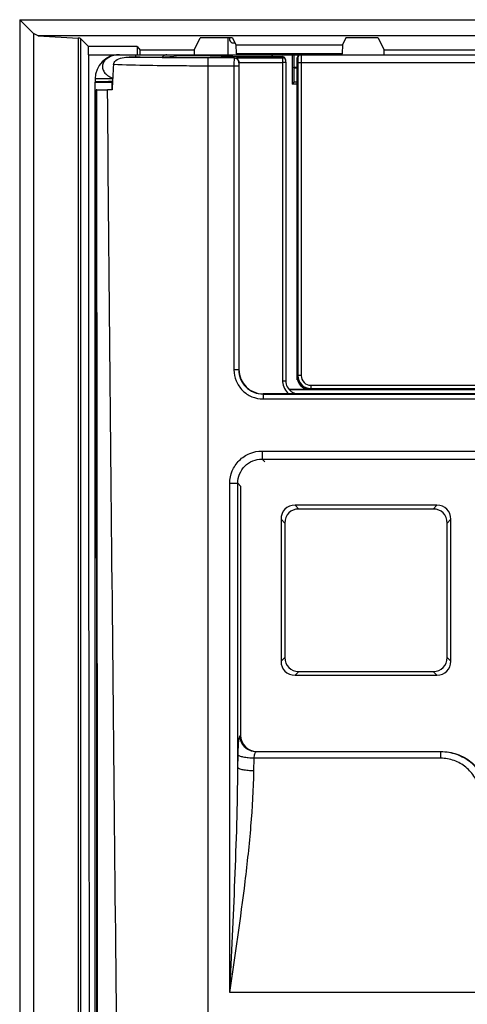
# Model space of a CAD drawing. Header units: millimetres. Extents: x 0 to 1400, y 0 to 1100.
# Tile 17 of 33: x 546 to 574, y 515 to 576. Entities that reach past the tile are written whole.
import ezdxf

# ---------------------------------------------------------------- set-up
doc = ezdxf.new("R2010")
doc.units = ezdxf.units.MM
doc.header["$LTSCALE"] = 77
doc.layers.add('00_COMPONENTS', color=7, linetype='CONTINUOUS')

msp = doc.modelspace()

# ---------------------------------------------------------------- linework, layer by layer
at = {"layer": '00_COMPONENTS', "color": 9, "linetype": 'CONTINUOUS'}
for p, q in [((545.834, 576.339), (545.834, 473.164)), ((545.834, 576.339), (622.5, 576.339)), ((546.691, 575.481), (546.691, 473.156)), ((621.5, 575.339), (546.979, 575.339)), ((549.452, 575.195), (549.452, 473.075)), ((549.594, 575.179), (549.594, 473.067)), ((550.081, 574.173), (552, 574.173)), ((553, 574.173), (553, 574.032)), ((557.5, 477.242), (557.5, 573.972)), ((559.099, 573.972), (557.5, 573.972)), ((559.115, 573.987), (559.099, 573.972)), ((559.115, 573.987), (562.095, 573.987)), ((562.07, 574.059), (562.095, 573.987)), ((559.089, 573.473), (557.5, 573.473)), ((559.089, 573.473), (559.089, 554.696)), ((559.389, 573.473), (559.389, 554.696)), ((559.4, 573.673), (559.398, 573.672)), ((559.399, 573.688), (562.096, 573.688)), ((562.096, 573.688), (562.096, 554.005)), ((563.046, 573.673), (563.046, 554.339)), ((609.954, 573.673), (563.046, 573.673)), ((563.245, 573.673), (563.245, 554.339)), ((551.589, 572.673), (550.5, 572.673)), ((550.558, 572.002), (550.621, 479.41)), ((559.389, 554.696), (559.4, 554.707)), ((563.046, 554.339), (563.001, 554.294)), ((563.245, 554.339), (563.046, 554.339)), ((563.845, 553.54), (563.8, 553.494)), ((563.845, 553.74), (609.155, 553.74)), ((563.845, 553.74), (563.845, 553.54)), ((560.887, 553.198), (560.898, 553.209)), ((560.887, 553.198), (612.113, 553.198)), ((560.887, 553.198), (560.887, 552.899)), ((560.887, 552.899), (612.113, 552.899)), ((560.824, 549.678), (612.176, 549.678)), ((560.824, 549.678), (560.824, 549.179)), ((560.824, 549.179), (612.176, 549.179)), ((560.824, 549.179), (560.994, 549.005)), ((558.832, 516.21), (558.832, 547.686)), ((559.33, 530.103), (559.33, 547.685)), ((559.33, 547.685), (559.5, 547.511)), ((562.866, 546.323), (563.097, 546.092)), ((571.403, 546.092), (571.634, 546.323)), ((562, 545.457), (562.231, 545.226)), ((572.269, 545.226), (572.5, 545.457)), ((562, 536.689), (562.231, 536.92)), ((572.5, 536.689), (572.269, 536.92)), ((562.866, 535.823), (563.097, 536.054)), ((571.634, 535.823), (571.403, 536.054)), ((559.466, 532.082), (559.5, 532.102)), ((559.33, 530.103), (559.344, 530.896)), ((560.462, 531.084), (560.499, 531.105)), ((571.876, 531.084), (560.462, 531.084)), ((571.876, 531.084), (571.894, 531.105)), ((571.876, 530.688), (571.876, 531.084)), ((560.326, 529.906), (560.34, 530.688)), ((571.876, 530.688), (560.34, 530.688)), ((614.168, 516.21), (558.832, 516.21))]:
    msp.add_line(p, q, dxfattribs=at)
at = {"layer": '00_COMPONENTS', "color": 7, "linetype": 'CONTINUOUS'}
for p, q in [((545.834, 576.339), (546.691, 575.481)), ((546.979, 575.339), (546.691, 575.481)), ((546.979, 575.339), (549.452, 575.195)), ((550.081, 574.692), (549.594, 575.179)), ((556.619, 574.455), (557, 575.216)), ((558.99, 575.216), (557, 575.216)), ((558.7, 575.216), (558.7, 574.173)), ((558.99, 575.216), (559.203, 574.791)), ((566.01, 575.216), (565.797, 574.791)), ((568, 575.216), (566.01, 575.216)), ((568, 575.216), (568.38, 574.455)), ((550.081, 574.173), (550.081, 574.692)), ((553.1, 574.692), (550.081, 574.692)), ((553.1, 574.692), (553.1, 574.173)), ((553.1, 574.692), (553.278, 574.455)), ((559.203, 574.791), (559.219, 574.255)), ((559.203, 574.791), (565.797, 574.791)), ((565.797, 574.791), (565.781, 574.255)), ((552, 574.173), (620.477, 574.173)), ((552.615, 574.032), (554.592, 574.032)), ((553.278, 574.173), (553.278, 574.455)), ((556.619, 574.455), (553.278, 574.455)), ((555.597, 574.124), (557.2, 574.124)), ((556.619, 574.455), (556.619, 574.124)), ((557.3, 574.173), (557.299, 574.125)), ((557.3, 574.173), (557.3, 574.125)), ((559.219, 574.255), (565.781, 574.255)), ((559.219, 574.255), (559.274, 574.173)), ((561.033, 574.059), (562.07, 574.059)), ((562.259, 573.924), (562.284, 573.853)), ((562.683, 574.173), (562.683, 572.356)), ((562.782, 574.173), (562.782, 573.408)), ((563, 554.073), (563, 573.973)), ((563.035, 573.973), (563.035, 566.75)), ((565.781, 574.255), (565.726, 574.173)), ((568.38, 574.173), (568.38, 574.455)), ((604.619, 574.455), (568.38, 574.455)), ((559.399, 573.688), (559.4, 573.673)), ((559.4, 573.673), (559.4, 554.707)), ((562.284, 573.851), (562.284, 573.853)), ((562.296, 573.705), (562.296, 554.005)), ((562.782, 573.408), (563, 573.408)), ((562.8, 573.373), (562.782, 573.408)), ((562.8, 573.373), (562.8, 572.473)), ((562.8, 573.373), (563, 573.373)), ((550.5, 572.673), (550.5, 572.485)), ((550.5, 479.41), (550.5, 572.473)), ((550.5, 572.473), (551.55, 572.473)), ((551.555, 572.065), (551.555, 572.479)), ((562.8, 572.473), (562.683, 572.356)), ((563, 572.356), (562.683, 572.356)), ((563, 572.473), (562.8, 572.473)), ((550.555, 572.002), (550.618, 479.408)), ((550.555, 572.002), (550.558, 572.002)), ((550.602, 572.004), (550.558, 572.002)), ((551.552, 572.006), (551.268, 572.006)), ((550.557, 569.473), (550.5, 569.473)), ((563, 566.75), (563.035, 566.75)), ((563.001, 566.19), (563.035, 566.75)), ((563, 554.073), (563.032, 554.073)), ((563.001, 554.294), (563.001, 554.073)), ((563.032, 554.073), (563.001, 554.294)), ((563.8, 553.473), (562.535, 553.473)), ((584.768, 553.459), (562.549, 553.459)), ((585.8, 553.223), (563.028, 553.223)), ((563.8, 553.494), (568.8, 553.491)), ((563.815, 553.489), (563.984, 553.489)), ((563.845, 553.54), (571.899, 553.54)), ((564, 553.473), (563.984, 553.489)), ((564, 553.473), (564, 553.494)), ((568.8, 553.473), (564, 553.473)), ((568.8, 553.473), (567.723, 553.492)), ((568.8, 553.491), (568.8, 553.473)), ((568.8, 553.473), (570.8, 553.473)), ((570.8, 553.473), (571.899, 553.54)), ((570.8, 553.506), (571.897, 553.473)), ((570.8, 553.473), (602.2, 553.473)), ((571.897, 553.54), (609.155, 553.54)), ((571.897, 553.54), (601.103, 553.539)), ((571.897, 553.539), (571.897, 553.473)), ((612.102, 553.209), (560.898, 553.209)), ((559.5, 547.511), (559.5, 532.102)), ((571.634, 546.323), (562.866, 546.323)), ((571.403, 546.092), (563.097, 546.092)), ((562, 545.457), (562, 536.689)), ((572.5, 536.689), (572.5, 545.457)), ((562.231, 545.226), (562.231, 536.92)), ((572.269, 536.92), (572.269, 545.226)), ((562.866, 535.823), (571.634, 535.823)), ((563.097, 536.054), (571.403, 536.054)), ((560.499, 531.105), (571.894, 531.105))]:
    msp.add_line(p, q, dxfattribs=at)
msp.add_lwpolyline([(562.296, 573.705), (562.296, 573.772), (562.295, 573.791), (562.284, 573.851)], dxfattribs=at)
for centre, radius, start, end in [((559.058, 575.153), 0.25, 163.98647, 301.22547), ((552, 572.673), 1.5, 90, 180), ((555.072, 573.623), 0.584, 131.54567, 134.57607), ((563.2, 573.973), 0.2, 90, 180), ((551.661, 570.484), 1.997, 92.6859, 93.01343), ((563.096, 554.004), 0.8, 234.92485, 239.99648)]:
    msp.add_arc(centre, radius, start, end, dxfattribs=at)
at = {"layer": '00_COMPONENTS', "color": 9, "linetype": 'CONTINUOUS'}
for centre, radius, start, end in [((563.085, 554.005), 0.989, 179.97453, 182.593), ((563.845, 554.339), 0.8, 180.01098, 269.98902), ((563.845, 554.339), 0.599, 179.9872, 270.0128)]:
    msp.add_arc(centre, radius, start, end, dxfattribs=at)
at = {"layer": '00_COMPONENTS', "color": 7, "linetype": 'CONTINUOUS'}
for centre, major_axis, ratio, start_param, end_param in [((548.595, 575.177), (1, 0), 0.034921, 0.034907, 0.54042), ((588.494, 574.173), (0, 1100), 0.034921, -4.712389, -4.637056), ((552.5, 574.149), (3.137, 0), 0.050398, 5.442273, 6.122213), ((552.5, 579.611), (0, 56.732), 0.052408, -1.668101, -1.666796), ((561.033, 574.376), (6.3, 0), 0.050398, 4.058379, 4.712389), ((562.07, 573.858), (-0.063, 0.19), 0.998479, -1.55927, -0.321448), ((552, 572.485), (1.5, 0), 0.017455, 1.864779, 3.141593), ((560.902, 554.711), (1.064, 1.063), 0.997265, 2.357933, 3.92599), ((563.8, 554.273), (0.566, 0.566), 0.999695, -3.687667, -2.356347), ((563.801, 554.295), (0.306, 0.74), 0.999139, -4.039391, -2.749807), ((563.816, 554.289), (-0.566, -0.566), 0.999695, 6.446774, 7.068431), ((563.155, 545.168), (0.913, -0.913), 0.774597, 2.482535, 3.800651), ((563.386, 544.937), (0.913, -0.913), 0.774597, 2.482535, 3.800651), ((571.114, 544.937), (0.913, 0.913), 0.774597, -0.659058, 0.659058), ((571.345, 545.168), (0.913, 0.913), 0.774597, -0.659058, 0.659058), ((563.386, 537.209), (0.913, 0.913), 0.774597, 2.482535, 3.800651), ((571.114, 537.209), (-0.913, 0.913), 0.774597, 2.482535, 3.800651), ((563.155, 536.978), (0.913, 0.913), 0.774597, -3.800651, -2.482535), ((571.345, 536.978), (0.913, -0.913), 0.774597, -0.659058, 0.659058), ((560.504, 532.106), (0.862, 0.516), 0.994839, 2.604341, 4.170576)]:
    msp.add_ellipse(centre, major_axis=major_axis, ratio=ratio, start_param=start_param, end_param=end_param, dxfattribs=at)
at = {"layer": '00_COMPONENTS', "color": 40, "linetype": 'CONTINUOUS'}
msp.add_ellipse((857.29, 571.765), major_axis=(300, 0), ratio=1, start_param=3.133567, end_param=3.133731, dxfattribs=at)
at = {"layer": '00_COMPONENTS', "color": 9, "linetype": 'CONTINUOUS'}
for points, knots in [([(552, 574.173), (551.773, 574.173), (551.354, 574.087), (550.952, 573.701), (550.943, 573.328), (551.056, 573.076), (551.275, 572.869), (551.466, 572.779), (551.57, 572.745)], [0, 0, 0, 0, 0.286314, 0.523168, 0.627249, 0.738103, 0.86195, 1, 1, 1, 1]), ([(557.5, 573.972), (557.078, 573.972), (555.45, 573.977), (553.821, 574), (552.615, 574.032)], [0, 0, 0, 0, 0.259179, 1, 1, 1, 1]), ([(559.099, 573.972), (559.093, 573.958), (559.098, 573.904), (559.089, 573.801), (559.09, 573.649), (559.089, 573.535), (559.089, 573.473)], [0, 0, 0, 0, 0.090316, 0.310276, 0.628631, 1, 1, 1, 1]), ([(559.398, 573.672), (559.398, 573.748), (559.334, 573.907), (559.175, 573.971), (559.099, 573.972)], [0, 0, 0, 0, 0.500018, 1, 1, 1, 1]), ([(562.095, 573.987), (562.098, 573.957), (562.093, 573.856), (562.096, 573.757), (562.096, 573.688)], [0, 0, 0, 0, 0.30988, 1, 1, 1, 1]), ([(563.035, 573.973), (563.035, 573.974), (563.037, 573.971), (563.037, 573.969), (563.037, 573.968)], [0, 0, 0, 0, 0.250495, 1, 1, 1, 1]), ([(563.037, 573.968), (563.039, 573.956), (563.041, 573.92), (563.043, 573.884), (563.043, 573.861)], [0, 0, 0, 0, 0.350874, 1, 1, 1, 1]), ([(563.235, 574.173), (563.236, 574.173), (563.236, 574.17), (563.237, 574.165), (563.238, 574.156), (563.239, 574.138), (563.24, 574.108), (563.241, 574.081), (563.241, 574.066)], [0, 0, 0, 0, 0.018051, 0.067008, 0.147555, 0.259281, 0.573104, 1, 1, 1, 1]), ([(563.241, 574.066), (563.242, 574.039), (563.245, 573.908), (563.245, 573.778), (563.245, 573.673)], [0, 0, 0, 0, 0.201997, 1, 1, 1, 1]), ([(557.5, 573.473), (556.987, 573.473), (555.032, 573.48), (553.078, 573.514), (551.637, 573.56)], [0, 0, 0, 0, 0.262518, 1, 1, 1, 1]), ([(559.389, 573.473), (559.38, 573.473), (559.28, 573.472), (559.18, 573.473), (559.089, 573.473)], [0, 0, 0, 0, 0.090743, 1, 1, 1, 1]), ([(559.398, 573.672), (559.394, 573.668), (559.396, 573.644), (559.39, 573.605), (559.389, 573.543), (559.389, 573.497), (559.389, 573.473)], [0, 0, 0, 0, 0.091741, 0.311553, 0.629321, 1, 1, 1, 1]), ([(562.296, 573.688), (562.296, 573.689), (562.289, 573.686), (562.279, 573.689), (562.26, 573.688), (562.225, 573.689), (562.169, 573.688), (562.122, 573.688), (562.096, 573.688)], [0, 0, 0, 0, 0.019477, 0.076315, 0.168513, 0.292824, 0.617871, 1, 1, 1, 1]), ([(563.043, 573.861), (563.044, 573.847), (563.045, 573.784), (563.046, 573.722), (563.046, 573.673)], [0, 0, 0, 0, 0.224006, 1, 1, 1, 1]), ([(552.165, 479.462), (552.094, 487.174), (551.799, 518.022), (551.473, 548.87), (551.269, 572.006)], [0, 0, 0, 0, 0.250019, 1, 1, 1, 1]), ([(559.389, 554.696), (559.38, 554.696), (559.28, 554.695), (559.18, 554.696), (559.089, 554.696)], [0, 0, 0, 0, 0.090743, 1, 1, 1, 1]), ([(559.089, 554.696), (559.089, 554.463), (559.182, 553.99), (559.582, 553.392), (560.18, 552.992), (560.653, 552.899), (560.887, 552.899)], [0, 0, 0, 0, 0.249967, 0.499992, 0.750023, 1, 1, 1, 1]), ([(559.389, 554.696), (559.388, 554.501), (559.466, 554.107), (559.799, 553.609), (560.298, 553.275), (560.692, 553.198), (560.887, 553.198)], [0, 0, 0, 0, 0.249961, 0.499988, 0.750024, 1, 1, 1, 1]), ([(562.296, 554.005), (562.315, 554.007), (562.163, 554.003), (562.144, 554.005), (562.096, 554.005)], [0, 0, 0, 0, 0.286549, 1, 1, 1, 1]), ([(562.097, 553.96), (562.104, 553.815), (562.182, 553.525), (562.376, 553.296), (562.492, 553.209)], [0, 0, 0, 0, 0.500026, 1, 1, 1, 1]), ([(558.832, 547.686), (558.832, 547.945), (558.935, 548.469), (559.378, 549.132), (560.041, 549.575), (560.565, 549.678), (560.824, 549.678)], [0, 0, 0, 0, 0.249949, 0.499979, 0.750022, 1, 1, 1, 1]), ([(559.33, 547.685), (559.329, 547.879), (559.405, 548.273), (559.737, 548.771), (560.236, 549.103), (560.63, 549.179), (560.824, 549.179)], [0, 0, 0, 0, 0.249936, 0.499988, 0.750048, 1, 1, 1, 1]), ([(558.832, 547.686), (558.892, 547.686), (559.058, 547.685), (559.224, 547.687), (559.33, 547.685)], [0, 0, 0, 0, 0.363822, 1, 1, 1, 1]), ([(559.344, 530.896), (559.347, 531.049), (559.356, 531.325), (559.378, 531.65), (559.402, 531.858), (559.42, 531.968), (559.439, 532.037), (559.454, 532.076), (559.466, 532.082)], [0, 0, 0, 0, 0.380765, 0.693355, 0.813674, 0.905757, 0.967754, 1, 1, 1, 1]), ([(560.462, 531.084), (560.208, 531.085), (559.68, 531.3), (559.467, 531.828), (559.466, 532.082)], [0, 0, 0, 0, 0.499553, 1, 1, 1, 1]), ([(560.34, 530.688), (560.219, 530.69), (559.992, 530.703), (559.692, 530.744), (559.488, 530.796), (559.382, 530.85), (559.35, 530.881), (559.344, 530.896)], [0, 0, 0, 0, 0.35035, 0.655717, 0.8781, 0.951173, 1, 1, 1, 1]), ([(560.34, 530.688), (560.345, 530.782), (560.361, 530.908), (560.409, 531.04), (560.444, 531.08), (560.462, 531.084)], [0, 0, 0, 0, 0.661815, 0.874583, 1, 1, 1, 1]), ([(574.776, 528.753), (574.703, 529.077), (574.446, 529.706), (573.774, 530.469), (572.884, 530.968), (572.21, 531.083), (571.876, 531.084)], [0, 0, 0, 0, 0.249102, 0.498645, 0.748994, 1, 1, 1, 1]), ([(558.832, 516.21), (558.944, 518.526), (559.167, 523.154), (559.316, 527.787), (559.33, 530.103)], [0, 0, 0, 0, 0.500299, 1, 1, 1, 1]), ([(560.326, 529.906), (560.205, 529.908), (559.978, 529.92), (559.678, 529.959), (559.474, 530.008), (559.369, 530.059), (559.336, 530.088), (559.33, 530.103)], [0, 0, 0, 0, 0.35158, 0.657743, 0.880038, 0.952471, 1, 1, 1, 1]), ([(574.29, 528.729), (574.23, 529), (574.019, 529.526), (573.463, 530.167), (572.721, 530.59), (572.156, 530.688), (571.876, 530.688)], [0, 0, 0, 0, 0.248472, 0.497769, 0.748385, 1, 1, 1, 1]), ([(558.832, 516.21), (559.168, 518.494), (559.674, 521.914), (560.167, 526.483), (560.306, 528.768), (560.326, 529.906)], [0, 0, 0, 0, 0.502479, 0.752178, 1, 1, 1, 1])]:
    msp.add_open_spline(points, degree=3, knots=knots, dxfattribs=at)
at = {"layer": '00_COMPONENTS', "color": 7, "linetype": 'CONTINUOUS'}
for points, knots in [([(551.637, 573.561), (551.64, 573.609), (551.674, 573.706), (551.846, 573.883), (552.179, 574.005), (552.469, 574.032), (552.615, 574.032)], [0, 0, 0, 0, 0.125101, 0.250504, 0.624212, 1, 1, 1, 1]), ([(554.939, 574.173), (554.918, 574.173), (554.824, 574.161), (554.739, 574.109), (554.685, 574.06)], [0, 0, 0, 0, 0.222642, 1, 1, 1, 1]), ([(559.115, 573.987), (559.18, 573.984), (559.327, 573.92), (559.395, 573.77), (559.399, 573.688)], [0, 0, 0, 0, 0.444814, 1, 1, 1, 1]), ([(563.205, 574.174), (563.194, 574.172), (563.171, 574.163), (563.127, 574.145), (563.062, 574.093), (563.035, 574.02), (563.035, 573.973)], [0, 0, 0, 0, 0.126337, 0.252865, 0.504523, 1, 1, 1, 1]), ([(550.602, 572.004), (550.667, 572.006), (550.889, 572.003), (551.111, 572.006), (551.268, 572.006)], [0, 0, 0, 0, 0.291965, 1, 1, 1, 1]), ([(562.296, 554.005), (562.296, 553.878), (562.358, 553.621), (562.533, 553.423), (562.637, 553.35)], [0, 0, 0, 0, 0.500009, 1, 1, 1, 1]), ([(571.894, 531.105), (572.227, 531.105), (572.9, 530.992), (573.792, 530.5), (574.473, 529.742), (574.736, 529.113), (574.812, 528.788)], [0, 0, 0, 0, 0.250012, 0.5, 0.749988, 1, 1, 1, 1])]:
    msp.add_open_spline(points, degree=3, knots=knots, dxfattribs=at)
for points in [[(561.681, 574.173), (561.587, 574.173), (561.491, 574.135), (561.413, 574.082)], [(551.637, 573.561), (551.609, 573.042), (551.581, 572.524), (551.552, 572.006)], [(562.284, 573.853), (562.277, 573.871), (562.269, 573.888), (562.258, 573.903)], [(562.696, 553.312), (562.812, 553.245), (562.948, 553.207), (563.081, 553.205)]]:
    msp.add_open_spline(points, degree=3, dxfattribs=at)
at = {"layer": '00_COMPONENTS', "color": 9, "linetype": 'CONTINUOUS'}
for points in [[(562.195, 573.961), (562.165, 573.978), (562.129, 573.987), (562.095, 573.987)], [(562.258, 573.903), (562.241, 573.926), (562.219, 573.946), (562.195, 573.961)], [(550.686, 479.434), (550.661, 510.291), (550.634, 541.147), (550.602, 572.004)]]:
    msp.add_open_spline(points, degree=3, dxfattribs=at)

doc.saveas('drawing.dxf')
